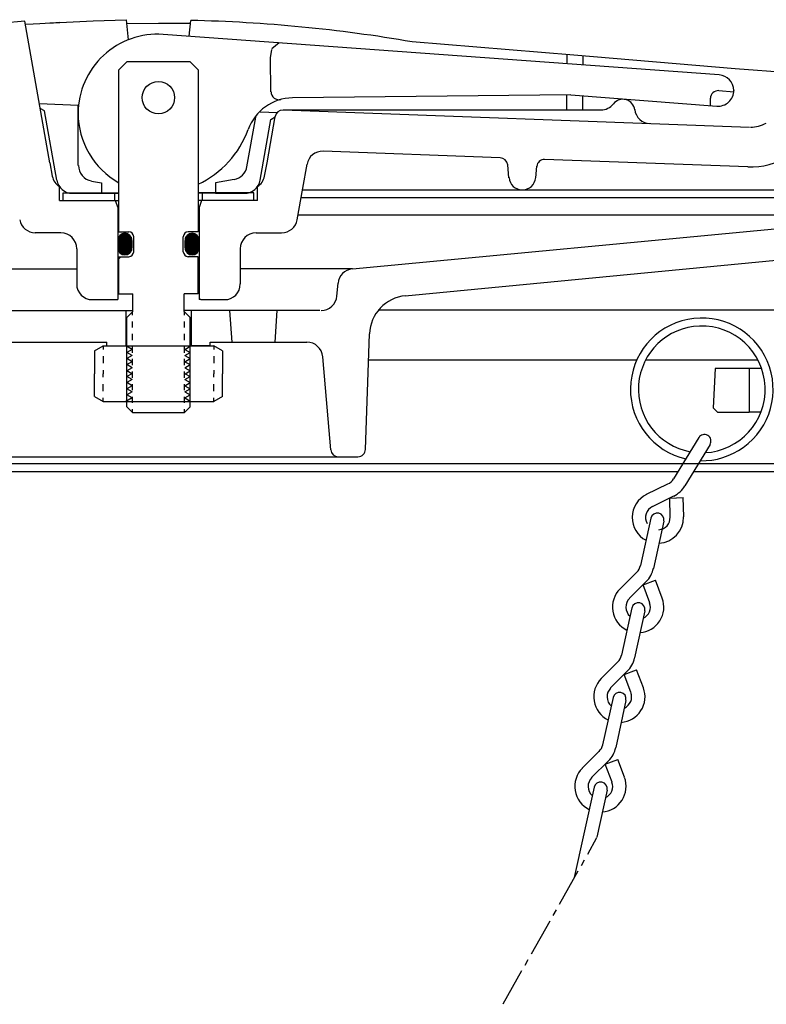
# Model space of a CAD drawing. Extents: x 2893 to 4079, y -406 to 622.
# Tile 47 of 53: x 3485.23 to 3491.12, y 496.62 to 504.39. Entities that reach past the tile are written whole.
import ezdxf

# ---------------------------------------------------------------- set-up
doc = ezdxf.new("R2010")
doc.units = 0
doc.header["$MEASUREMENT"] = 0
doc.layers.add('SPILL-BUCKET', color=1, linetype='CONTINUOUS')

msp = doc.modelspace()

# ---------------------------------------------------------------- linework, layer by layer
at = {"layer": 'SPILL-BUCKET', "linetype": 'Continuous'}
for p, q in [((3485.46448, 503.26026), (3485.26723, 504.37867)), ((3485.54337, 504.36588), (3485.80458, 504.37974)), ((3485.80458, 504.37974), (3486.0658, 504.38933)), ((3486.0658, 504.38933), (3486.08285, 504.23154)), ((3486.56263, 504.25819), (3486.57649, 504.384)), ((3485.33334, 504.35521), (3485.2715, 504.35201)), ((3485.38558, 504.35734), (3485.33334, 504.35521)), ((3485.42823, 504.35948), (3485.38558, 504.35734)), ((3485.46341, 504.36161), (3485.42823, 504.35948)), ((3485.4922, 504.36268), (3485.46341, 504.36161)), ((3485.51245, 504.36374), (3485.4922, 504.36268)), ((3485.52845, 504.36481), (3485.51245, 504.36374)), ((3485.53804, 504.36481), (3485.52845, 504.36481)), ((3485.54337, 504.36588), (3485.53804, 504.36481)), ((3486.32168, 504.36054), (3486.06899, 504.35734)), ((3486.57329, 504.35841), (3486.32168, 504.36054)), ((3490.74521, 503.95433), (3486.35686, 504.27312)), ((3487.20446, 504.0876), (3487.21513, 504.15371)), ((3487.2727, 504.20702), (3487.21619, 504.1601)), ((3489.59695, 504.10999), (3488.32288, 504.21448)), ((3487.20873, 503.82), (3487.20446, 504.0876)), ((3489.54364, 504.11426), (3489.54364, 504.04176)), ((3490.87102, 504.00231), (3489.59695, 504.10999)), ((3489.66838, 504.1036), (3489.66838, 504.03216)), ((3486.00822, 503.99272), (3486.07113, 504.05562)), ((3486.00822, 502.71651), (3486.00822, 503.99272)), ((3486.57116, 504.05562), (3486.07113, 504.05562)), ((3486.57116, 504.05562), (3486.63406, 503.99272)), ((3486.63406, 503.99272), (3486.63406, 502.71651)), ((3492.14509, 503.90103), (3490.87102, 504.00231)), ((3490.86036, 503.83279), (3490.86036, 503.83066)), ((3489.57563, 503.79547), (3487.37825, 503.77202)), ((3489.54364, 503.67606), (3489.54364, 503.79441)), ((3489.57563, 503.79547), (3490.72602, 503.70698)), ((3489.66838, 503.67606), (3489.66838, 503.78801)), ((3490.67485, 503.76882), (3490.67378, 503.71018)), ((3490.74201, 503.82959), (3490.86036, 503.82106)), ((3490.86142, 503.82106), (3490.86036, 503.82106)), ((3485.68837, 503.71338), (3485.38238, 503.72511)), ((3485.4229, 503.66967), (3485.38771, 503.68886)), ((3485.68837, 503.24), (3485.68837, 503.71338)), ((3489.81125, 503.67606), (3487.30468, 503.67606)), ((3490.98297, 503.53959), (3487.30575, 503.67606)), ((3485.51885, 503.12272), (3485.4229, 503.66967)), ((3487.01895, 503.22934), (3487.08825, 503.62062)), ((3487.12237, 503.12272), (3487.20766, 503.6025)), ((3487.25991, 503.65474), (3487.1245, 503.66007)), ((3487.17781, 503.26026), (3487.24178, 503.62489)), ((3487.20766, 503.6025), (3487.24285, 503.62275)), ((3489.01695, 503.2997), (3487.62134, 503.35195)), ((3485.46448, 503.26026), (3485.4826, 503.15471)), ((3487.15862, 503.15471), (3487.17781, 503.26026)), ((3487.46035, 503.06088), (3487.4934, 503.24853)), ((3489.08625, 503.14191), (3489.07666, 503.2432)), ((3489.29842, 503.14191), (3489.30588, 503.23254)), ((3490.97124, 503.22721), (3489.36772, 503.28691)), ((3485.54018, 502.96173), (3485.54018, 503.07274)), ((3485.79179, 503.11632), (3485.87175, 503.10246)), ((3485.87175, 503.10246), (3485.87175, 503.0193)), ((3486.91766, 503.12805), (3486.77053, 503.10246)), ((3486.77053, 503.10246), (3486.77053, 503.0193)), ((3487.10211, 502.96173), (3487.10211, 503.07261)), ((3487.41557, 502.81033), (3487.46035, 503.06088)), ((3485.57003, 503.02357), (3486.00822, 503.02357)), ((3485.57003, 503.0225), (3485.57109, 503.02357)), ((3485.57003, 502.96173), (3485.57003, 503.02357)), ((3485.64253, 503.0193), (3485.87175, 503.0193)), ((3485.87175, 503.0193), (3486.00822, 503.0193)), ((3485.9773, 502.96173), (3485.9773, 503.02357)), ((3487.07226, 503.02357), (3486.63406, 503.02357)), ((3486.77053, 503.0193), (3486.63406, 503.0193)), ((3486.66498, 503.02463), (3486.66498, 502.96173)), ((3486.77053, 503.0193), (3486.99976, 503.0193)), ((3487.07226, 502.96173), (3487.07226, 503.02357)), ((3491.40304, 502.98305), (3487.44648, 502.98305)), ((3489.17581, 503.04489), (3487.45715, 503.04489)), ((3491.40304, 503.04489), (3489.17581, 503.04489)), ((3485.54018, 502.96173), (3486.00822, 502.96173)), ((3485.54018, 502.96173), (3486.00822, 502.96173)), ((3485.9805, 502.96173), (3486.00076, 502.90736)), ((3486.00076, 502.90736), (3486.00076, 502.18023)), ((3487.07226, 502.96173), (3486.63406, 502.96173)), ((3487.10211, 502.96173), (3486.63406, 502.96173)), ((3486.66072, 502.96173), (3486.64153, 502.90736)), ((3486.64153, 502.90736), (3486.64153, 502.18023)), ((3491.59388, 502.84765), (3487.42196, 502.84765)), ((3487.85056, 502.42331), (3491.32414, 502.75383)), ((3485.55084, 502.70692), (3485.34933, 502.70692)), ((3486.00822, 502.71651), (3486.08819, 502.71651)), ((3486.12657, 502.55872), (3486.12657, 502.67706)), ((3486.51572, 502.55872), (3486.51572, 502.67706)), ((3486.63406, 502.71651), (3486.5541, 502.71651)), ((3487.09145, 502.70692), (3487.29296, 502.70692)), ((3485.67558, 502.58217), (3485.67558, 502.30497)), ((3486.00822, 502.51927), (3486.08819, 502.51927)), ((3486.02528, 502.51927), (3486.00822, 502.50221)), ((3486.00822, 502.22607), (3486.00822, 502.51927)), ((3486.63406, 502.51927), (3486.5541, 502.51927)), ((3486.63406, 502.22607), (3486.63406, 502.51927)), ((3486.96671, 502.58217), (3486.96671, 502.30497)), ((3488.2685, 502.21115), (3491.25058, 502.49581)), ((3484.79172, 502.42331), (3485.67558, 502.42331)), ((3487.85056, 502.42331), (3486.96671, 502.42331)), ((3487.72902, 502.20902), (3487.73755, 502.30923)), ((3486.00822, 502.22607), (3486.11804, 502.22607)), ((3486.11804, 502.0864), (3486.11804, 502.22607)), ((3486.52425, 502.0864), (3486.52425, 502.22607)), ((3486.63406, 502.22607), (3486.52425, 502.22607)), ((3485.80032, 502.18023), (3486.00076, 502.18023)), ((3486.65432, 502.18023), (3486.64153, 502.18023)), ((3486.65432, 502.18023), (3486.84197, 502.18023)), ((3485.03801, 502.09493), (3486.11804, 502.09493)), ((3486.06366, 502.09493), (3486.06366, 501.8156)), ((3486.11804, 502.0864), (3486.07113, 502.03949)), ((3486.11484, 502.05868), (3486.11484, 502.08321)), ((3487.59362, 502.09493), (3486.52425, 502.09493)), ((3486.52425, 502.0864), (3486.57116, 502.03949)), ((3486.52745, 502.05868), (3486.52745, 502.08321)), ((3486.57862, 502.09493), (3486.57862, 501.8156)), ((3486.90167, 501.84438), (3486.88355, 502.09493)), ((3487.24071, 501.84438), (3487.25777, 502.09493)), ((3491.60988, 502.09707), (3488.05527, 502.09707)), ((3486.07113, 501.33582), (3486.07113, 502.03949)), ((3486.11484, 501.95953), (3486.11484, 502.00857)), ((3486.52745, 501.95953), (3486.52745, 502.00857)), ((3486.57116, 501.33582), (3486.57116, 502.03949)), ((3486.11484, 501.86038), (3486.11484, 501.91049)), ((3486.52745, 501.86038), (3486.52745, 501.91049)), ((3487.95398, 500.99785), (3487.98597, 501.91155)), ((3485.14996, 501.84438), (3485.9144, 501.84438)), ((3485.81525, 501.77615), (3485.88348, 501.8156)), ((3485.88348, 501.8156), (3486.75881, 501.8156)), ((3485.88348, 501.8156), (3485.88348, 501.78788)), ((3485.9144, 501.8156), (3485.9144, 501.84438)), ((3485.9144, 501.8156), (3486.06366, 501.8156)), ((3486.11484, 501.76122), (3486.11484, 501.81133)), ((3486.52745, 501.76122), (3486.52745, 501.81133)), ((3486.72789, 501.8156), (3486.57862, 501.8156)), ((3486.72789, 501.8156), (3486.72789, 501.84438)), ((3486.72789, 501.84438), (3487.49233, 501.84438)), ((3486.82704, 501.77615), (3486.75881, 501.8156)), ((3486.75881, 501.8156), (3486.75881, 501.78788)), ((3485.81525, 501.77615), (3485.81525, 501.59597)), ((3485.88348, 501.7335), (3485.88348, 501.67806)), ((3486.75881, 501.7335), (3486.75881, 501.67806)), ((3486.82704, 501.77615), (3486.82704, 501.59597)), ((3486.11484, 501.66314), (3486.11484, 501.71218)), ((3486.52745, 501.66314), (3486.52745, 501.71218)), ((3487.68104, 500.99465), (3487.61707, 501.7303)), ((3487.9785, 501.70472), (3490.09485, 501.70472)), ((3490.16415, 501.70472), (3491.05014, 501.70472)), ((3485.81525, 501.41685), (3485.81525, 501.59597)), ((3485.88348, 501.62369), (3485.88348, 501.59597)), ((3485.88348, 501.56931), (3485.88348, 501.59597)), ((3486.11484, 501.56398), (3486.11484, 501.61303)), ((3486.52745, 501.56398), (3486.52745, 501.61303)), ((3486.75881, 501.62369), (3486.75881, 501.59597)), ((3486.75881, 501.56931), (3486.75881, 501.59597)), ((3486.82704, 501.41685), (3486.82704, 501.59597)), ((3490.71216, 501.63648), (3490.69617, 501.32729)), ((3490.98084, 501.63648), (3490.71216, 501.63648)), ((3490.98084, 501.63648), (3490.98084, 501.29318)), ((3491.07999, 501.63648), (3490.98084, 501.63648)), ((3485.88348, 501.4595), (3485.88348, 501.51387)), ((3486.11484, 501.46483), (3486.11484, 501.51387)), ((3486.52745, 501.46483), (3486.52745, 501.51387)), ((3486.75881, 501.4595), (3486.75881, 501.51387)), ((3485.81525, 501.41685), (3485.88348, 501.3774)), ((3485.88348, 501.3774), (3485.88348, 501.40512)), ((3485.88348, 501.3774), (3486.75881, 501.3774)), ((3486.11484, 501.36567), (3486.11484, 501.41472)), ((3486.52745, 501.36567), (3486.52745, 501.41472)), ((3486.82704, 501.41685), (3486.75881, 501.3774)), ((3486.75881, 501.3774), (3486.75881, 501.40512)), ((3486.11804, 501.28784), (3486.07113, 501.33582)), ((3486.11484, 501.29104), (3486.11484, 501.31663)), ((3486.52425, 501.28784), (3486.11804, 501.28784)), ((3486.57116, 501.33582), (3486.52425, 501.28784)), ((3486.52745, 501.29104), (3486.52745, 501.31663)), ((3490.69617, 501.32729), (3490.73135, 501.29318)), ((3490.73135, 501.29318), (3490.98084, 501.29318)), ((3491.07466, 501.29318), (3490.98084, 501.29318)), ((3490.58315, 501.09167), (3490.38485, 500.76542)), ((3490.67271, 501.03729), (3490.47441, 500.71105)), ((3486.32061, 500.8859), (3480.87888, 500.8859)), ((3491.68877, 500.8859), (3480.95458, 500.8859)), ((3484.74801, 500.93921), (3487.89428, 500.93921)), ((3491.7634, 500.8859), (3486.32061, 500.8859)), ((3490.41896, 500.82299), (3480.72855, 500.82299)), ((3491.91373, 500.82299), (3490.54264, 500.82299)), ((3490.17268, 500.64494), (3490.34007, 500.72597)), ((3490.21852, 500.54899), (3490.38698, 500.63108)), ((3490.35499, 500.61509), (3490.46055, 500.61829)), ((3490.35926, 500.46369), (3490.35499, 500.61509)), ((3490.46481, 500.46689), (3490.46055, 500.61829)), ((3490.20466, 500.45517), (3490.12364, 500.08307)), ((3490.30808, 500.43278), (3490.22705, 500.05962)), ((3489.96264, 499.89863), (3490.09485, 500.03083)), ((3490.03728, 499.82399), (3490.16948, 499.95513)), ((3490.14496, 499.93061), (3490.24305, 499.96793)), ((3490.29636, 499.82613), (3490.24305, 499.96793)), ((3490.1972, 499.78881), (3490.14496, 499.93061)), ((3490.05647, 499.7483), (3489.97437, 499.37514)), ((3490.15882, 499.72591), (3490.07779, 499.35275)), ((3489.81338, 499.19176), (3489.94559, 499.3229)), ((3489.88801, 499.11606), (3490.02022, 499.24826)), ((3489.9957, 499.22374), (3490.09378, 499.25999)), ((3490.14709, 499.11819), (3490.09378, 499.25999)), ((3490.04794, 499.08194), (3489.9957, 499.22374)), ((3489.9072, 499.04036), (3489.82511, 498.66827)), ((3490.00956, 499.01797), (3489.92853, 498.64588)), ((3489.66412, 498.48382), (3489.79632, 498.61602)), ((3489.84643, 498.51581), (3489.94559, 498.55312)), ((3489.99783, 498.41132), (3489.94559, 498.55312)), ((3489.73875, 498.40919), (3489.87095, 498.54033)), ((3489.89974, 498.374), (3489.84643, 498.51581)), ((3489.75794, 498.33349), (3489.60121, 497.62022)), ((3489.86136, 498.3111), (3489.77926, 497.93794)), ((3489.7782, 497.93368), (3489.70463, 497.80147)), ((3489.68011, 497.75776), (3489.65559, 497.71404)), ((3489.63, 497.67033), (3489.48287, 497.40805)), ((3489.45835, 497.36434), (3489.43276, 497.32063)), ((3489.40824, 497.27692), (3489.2611, 497.01464)), ((3489.23552, 496.97092), (3489.211, 496.92721)), ((3489.18647, 496.8835), (3489.03828, 496.62016))]:
    msp.add_line(p, q, dxfattribs=at)
at = {"layer": 'SPILL-BUCKET', "color": 7, "linetype": 'Continuous'}
for p, q in [((3486.05194, 502.70372), (3486.00076, 502.65147)), ((3486.05407, 502.70372), (3486.00076, 502.65041)), ((3486.05513, 502.70372), (3486.00076, 502.64934)), ((3486.0562, 502.70372), (3486.00076, 502.64721)), ((3486.05833, 502.70372), (3486.00076, 502.64614)), ((3486.0594, 502.70372), (3486.00076, 502.64508)), ((3486.06047, 502.70372), (3486.00076, 502.64295)), ((3486.0626, 502.70265), (3486.00076, 502.64188)), ((3486.06366, 502.70265), (3486.00076, 502.64081)), ((3486.06473, 502.70265), (3486.00076, 502.63868)), ((3486.0658, 502.70265), (3486.00076, 502.63761)), ((3486.06686, 502.70265), (3486.00076, 502.63655)), ((3486.05087, 502.70265), (3486.00076, 502.65361)), ((3486.06793, 502.70158), (3486.00076, 502.63442)), ((3486.06899, 502.70158), (3486.00076, 502.63335)), ((3486.07006, 502.70158), (3486.00076, 502.63228)), ((3486.07113, 502.70158), (3486.00076, 502.63015)), ((3486.07219, 502.70052), (3486.00076, 502.62909)), ((3486.07326, 502.70052), (3486.00076, 502.62802)), ((3486.07433, 502.70052), (3486.00076, 502.62589)), ((3486.07539, 502.69945), (3486.00076, 502.62482)), ((3486.07646, 502.69945), (3486.00076, 502.62375)), ((3486.07752, 502.69945), (3486.00076, 502.62162)), ((3486.07859, 502.69839), (3486.00076, 502.62056)), ((3486.07966, 502.69839), (3486.00076, 502.61949)), ((3486.08072, 502.69732), (3486.00076, 502.61736)), ((3486.08179, 502.69732), (3486.00076, 502.61629)), ((3486.08285, 502.69625), (3486.00076, 502.61522)), ((3486.08392, 502.69625), (3486.00076, 502.61309)), ((3486.08499, 502.69625), (3486.00076, 502.61203)), ((3486.08499, 502.69519), (3486.00076, 502.61096)), ((3486.08605, 502.69519), (3486.00076, 502.60883)), ((3486.08712, 502.69412), (3486.00076, 502.60776)), ((3486.08819, 502.69305), (3486.00076, 502.6067)), ((3486.08925, 502.69305), (3486.00076, 502.60456)), ((3486.08925, 502.69199), (3486.00076, 502.6035)), ((3486.09032, 502.69199), (3486.00076, 502.60243)), ((3486.09138, 502.69092), (3486.00076, 502.6003)), ((3486.09245, 502.69092), (3486.00076, 502.59923)), ((3486.09245, 502.68986), (3486.00076, 502.59817)), ((3486.09352, 502.68879), (3486.00076, 502.59603)), ((3486.09458, 502.68879), (3486.00076, 502.59497)), ((3486.09458, 502.68772), (3486.00076, 502.5939)), ((3486.09565, 502.68666), (3486.00076, 502.59177)), ((3486.09671, 502.68666), (3486.00076, 502.5907)), ((3486.09671, 502.68559), (3486.00076, 502.58964)), ((3486.09778, 502.68453), (3486.00076, 502.58857)), ((3486.09885, 502.68453), (3486.00076, 502.58644)), ((3486.09885, 502.68346), (3486.00076, 502.58537)), ((3486.09991, 502.68239), (3486.00076, 502.58431)), ((3486.09991, 502.68133), (3486.00076, 502.58217)), ((3486.04554, 502.70265), (3486.00183, 502.65787)), ((3486.04767, 502.70265), (3486.00183, 502.65681)), ((3486.04874, 502.70265), (3486.00183, 502.65467)), ((3486.04447, 502.70158), (3486.00183, 502.66)), ((3486.10098, 502.68133), (3486.00183, 502.58111)), ((3486.10098, 502.68026), (3486.00183, 502.58004)), ((3486.10205, 502.67919), (3486.00183, 502.57898)), ((3486.10311, 502.67813), (3486.00183, 502.57791)), ((3486.10311, 502.67813), (3486.00183, 502.57684)), ((3486.04234, 502.70158), (3486.00289, 502.66214)), ((3486.04021, 502.70052), (3486.00289, 502.66427)), ((3486.10418, 502.67706), (3486.00289, 502.57578)), ((3486.10418, 502.676), (3486.00289, 502.57471)), ((3486.10524, 502.67493), (3486.00289, 502.57364)), ((3486.10524, 502.67386), (3486.00289, 502.57258)), ((3486.03808, 502.70052), (3486.00396, 502.6664)), ((3486.10631, 502.6728), (3486.00396, 502.57151)), ((3486.10631, 502.67173), (3486.00396, 502.57044)), ((3486.10631, 502.67173), (3486.00396, 502.56938)), ((3486.03594, 502.69945), (3486.00502, 502.66853)), ((3486.10738, 502.67067), (3486.00502, 502.56831)), ((3486.10738, 502.6696), (3486.00502, 502.56725)), ((3486.03381, 502.69839), (3486.00609, 502.67067)), ((3486.10844, 502.66853), (3486.00609, 502.56618)), ((3486.10844, 502.66747), (3486.00609, 502.56512)), ((3486.10844, 502.6664), (3486.00609, 502.56405)), ((3486.03061, 502.69732), (3486.00716, 502.67386)), ((3486.02741, 502.69519), (3486.00929, 502.67706)), ((3486.02315, 502.69199), (3486.01249, 502.68133)), ((3486.58182, 502.70372), (3486.53065, 502.65147)), ((3486.58289, 502.70372), (3486.53065, 502.65041)), ((3486.58502, 502.70372), (3486.53065, 502.64934)), ((3486.58609, 502.70372), (3486.53065, 502.64721)), ((3486.58715, 502.70372), (3486.53065, 502.64614)), ((3486.58929, 502.70372), (3486.53065, 502.64508)), ((3486.59035, 502.70372), (3486.53065, 502.64295)), ((3486.57649, 502.70265), (3486.53065, 502.65681)), ((3486.57862, 502.70265), (3486.53065, 502.65467)), ((3486.57969, 502.70265), (3486.53065, 502.65361)), ((3486.59142, 502.70265), (3486.53065, 502.64188)), ((3486.59248, 502.70265), (3486.53065, 502.64081)), ((3486.59355, 502.70265), (3486.53065, 502.63868)), ((3486.59568, 502.70265), (3486.53065, 502.63761)), ((3486.59675, 502.70265), (3486.53065, 502.63655)), ((3486.59781, 502.70158), (3486.53065, 502.63442)), ((3486.59888, 502.70158), (3486.53065, 502.63335)), ((3486.59995, 502.70158), (3486.53065, 502.63228)), ((3486.60101, 502.70158), (3486.53065, 502.63015)), ((3486.60208, 502.70052), (3486.53065, 502.62909)), ((3486.60315, 502.70052), (3486.53065, 502.62802)), ((3486.60421, 502.70052), (3486.53065, 502.62589)), ((3486.60528, 502.69945), (3486.53065, 502.62482)), ((3486.60634, 502.69945), (3486.53065, 502.62375)), ((3486.60741, 502.69945), (3486.53065, 502.62162)), ((3486.60848, 502.69839), (3486.53065, 502.62056)), ((3486.60954, 502.69839), (3486.53065, 502.61949)), ((3486.61061, 502.69732), (3486.53065, 502.61736)), ((3486.61167, 502.69732), (3486.53065, 502.61629)), ((3486.61167, 502.69625), (3486.53065, 502.61522)), ((3486.61274, 502.69625), (3486.53065, 502.61309)), ((3486.61381, 502.69625), (3486.53065, 502.61203)), ((3486.61487, 502.69519), (3486.53065, 502.61096)), ((3486.61594, 502.69519), (3486.53065, 502.60883)), ((3486.61701, 502.69412), (3486.53065, 502.60776)), ((3486.61701, 502.69305), (3486.53065, 502.6067)), ((3486.61807, 502.69305), (3486.53065, 502.60456)), ((3486.61914, 502.69199), (3486.53065, 502.6035)), ((3486.6202, 502.69199), (3486.53065, 502.60243)), ((3486.6202, 502.69092), (3486.53065, 502.6003)), ((3486.62127, 502.69092), (3486.53065, 502.59923)), ((3486.62234, 502.68986), (3486.53065, 502.59817)), ((3486.6234, 502.68879), (3486.53065, 502.59603)), ((3486.6234, 502.68879), (3486.53065, 502.59497)), ((3486.62447, 502.68772), (3486.53065, 502.5939)), ((3486.62553, 502.68666), (3486.53065, 502.59177)), ((3486.62553, 502.68666), (3486.53065, 502.5907)), ((3486.6266, 502.68559), (3486.53065, 502.58964)), ((3486.6266, 502.68453), (3486.53065, 502.58857)), ((3486.62767, 502.68453), (3486.53065, 502.58644)), ((3486.62873, 502.68346), (3486.53065, 502.58537)), ((3486.62873, 502.68239), (3486.53065, 502.58431)), ((3486.6298, 502.68133), (3486.53065, 502.58217)), ((3486.6298, 502.68133), (3486.53065, 502.58111)), ((3486.63087, 502.68026), (3486.53065, 502.58004)), ((3486.63193, 502.67919), (3486.53065, 502.57898)), ((3486.57543, 502.70265), (3486.53171, 502.65787)), ((3486.57116, 502.70158), (3486.53171, 502.66214)), ((3486.57329, 502.70158), (3486.53171, 502.66)), ((3486.63193, 502.67813), (3486.53171, 502.57791)), ((3486.633, 502.67813), (3486.53171, 502.57684)), ((3486.633, 502.67706), (3486.53171, 502.57578)), ((3486.63406, 502.676), (3486.53171, 502.57471)), ((3486.56903, 502.70052), (3486.53278, 502.66427)), ((3486.63406, 502.67493), (3486.53278, 502.57364)), ((3486.63513, 502.67386), (3486.53278, 502.57258)), ((3486.63513, 502.6728), (3486.53278, 502.57151)), ((3486.56796, 502.70052), (3486.53384, 502.6664)), ((3486.56476, 502.69945), (3486.53384, 502.66853)), ((3486.6362, 502.67173), (3486.53384, 502.57044)), ((3486.6362, 502.67173), (3486.53384, 502.56938)), ((3486.6362, 502.67067), (3486.53384, 502.56831)), ((3486.56263, 502.69839), (3486.53491, 502.67067)), ((3486.63726, 502.6696), (3486.53491, 502.56725)), ((3486.63726, 502.66853), (3486.53491, 502.56618)), ((3486.63833, 502.66747), (3486.53598, 502.56512)), ((3486.63833, 502.6664), (3486.53598, 502.56405)), ((3486.55943, 502.69732), (3486.53704, 502.67386)), ((3486.55623, 502.69519), (3486.53811, 502.67706)), ((3486.55197, 502.69199), (3486.54131, 502.68133)), ((3486.00076, 502.64828), (3486.00076, 502.58857)), ((3486.10951, 502.66533), (3486.00716, 502.56298)), ((3486.10951, 502.66427), (3486.00716, 502.56192)), ((3486.10951, 502.6632), (3486.00822, 502.56085)), ((3486.11058, 502.66214), (3486.00822, 502.56085)), ((3486.11058, 502.66107), (3486.00929, 502.55978)), ((3486.11058, 502.66), (3486.00929, 502.55872)), ((3486.11058, 502.65894), (3486.01035, 502.55765)), ((3486.11058, 502.65681), (3486.01035, 502.55658)), ((3486.11164, 502.65574), (3486.01142, 502.55658)), ((3486.11164, 502.65467), (3486.01249, 502.55552)), ((3486.11164, 502.65361), (3486.01249, 502.55445)), ((3486.11164, 502.65254), (3486.01355, 502.55339)), ((3486.11164, 502.65041), (3486.01355, 502.55339)), ((3486.11164, 502.64934), (3486.01462, 502.55232)), ((3486.11164, 502.64828), (3486.01569, 502.55125)), ((3486.11164, 502.64721), (3486.01569, 502.55125)), ((3486.11164, 502.64508), (3486.01675, 502.55019)), ((3486.11164, 502.64401), (3486.01782, 502.54912)), ((3486.11164, 502.64295), (3486.01782, 502.54912)), ((3486.11164, 502.64081), (3486.01888, 502.54806)), ((3486.11164, 502.63975), (3486.01995, 502.54699)), ((3486.11164, 502.63868), (3486.01995, 502.54699)), ((3486.11164, 502.63655), (3486.02102, 502.54592)), ((3486.11164, 502.63548), (3486.02208, 502.54486)), ((3486.11164, 502.63442), (3486.02208, 502.54486)), ((3486.11164, 502.63228), (3486.02315, 502.54379)), ((3486.11164, 502.63122), (3486.02422, 502.54379)), ((3486.11164, 502.63015), (3486.02528, 502.54272)), ((3486.11164, 502.62802), (3486.02635, 502.54272)), ((3486.11164, 502.62695), (3486.02635, 502.54166)), ((3486.11164, 502.62589), (3486.02741, 502.54166)), ((3486.11164, 502.62375), (3486.02848, 502.54059)), ((3486.11164, 502.62269), (3486.02955, 502.54059)), ((3486.11164, 502.62162), (3486.03061, 502.53953)), ((3486.11164, 502.61949), (3486.03168, 502.53953)), ((3486.11164, 502.61842), (3486.03274, 502.53846)), ((3486.11164, 502.61736), (3486.03274, 502.53846)), ((3486.11164, 502.61522), (3486.03381, 502.53739)), ((3486.11164, 502.61416), (3486.03488, 502.53739)), ((3486.11164, 502.61309), (3486.03594, 502.53739)), ((3486.11164, 502.61096), (3486.03701, 502.53633)), ((3486.11164, 502.60989), (3486.03808, 502.53633)), ((3486.11164, 502.60883), (3486.03914, 502.53633)), ((3486.11164, 502.6067), (3486.04021, 502.53526)), ((3486.11164, 502.60563), (3486.04127, 502.53526)), ((3486.11164, 502.60456), (3486.04234, 502.53526)), ((3486.11164, 502.60243), (3486.04341, 502.5342)), ((3486.11164, 502.60136), (3486.04447, 502.5342)), ((3486.11164, 502.6003), (3486.04554, 502.5342)), ((3486.11164, 502.59817), (3486.04767, 502.5342)), ((3486.11164, 502.5971), (3486.04874, 502.5342)), ((3486.11164, 502.59603), (3486.0498, 502.53313)), ((3486.11164, 502.5939), (3486.05087, 502.53313)), ((3486.11164, 502.59284), (3486.05194, 502.53313)), ((3486.11164, 502.59177), (3486.05407, 502.53313)), ((3486.11164, 502.58964), (3486.05513, 502.53313)), ((3486.11164, 502.58857), (3486.0562, 502.53313)), ((3486.11164, 502.64828), (3486.11164, 502.58857)), ((3486.53065, 502.58857), (3486.53065, 502.64828)), ((3486.63833, 502.66533), (3486.53598, 502.56298)), ((3486.63939, 502.66427), (3486.53704, 502.56192)), ((3486.63939, 502.6632), (3486.53704, 502.56085)), ((3486.63939, 502.66214), (3486.53811, 502.56085)), ((3486.63939, 502.66107), (3486.53811, 502.55978)), ((3486.64046, 502.66), (3486.53917, 502.55872)), ((3486.64046, 502.65894), (3486.53917, 502.55765)), ((3486.64046, 502.65681), (3486.54024, 502.55658)), ((3486.64046, 502.65574), (3486.54131, 502.55658)), ((3486.64046, 502.65467), (3486.54131, 502.55552)), ((3486.64153, 502.65361), (3486.54237, 502.55445)), ((3486.64153, 502.65254), (3486.54237, 502.55339)), ((3486.64153, 502.65041), (3486.54344, 502.55339)), ((3486.64153, 502.64934), (3486.54344, 502.55232)), ((3486.64153, 502.64828), (3486.54451, 502.55125)), ((3486.64153, 502.64721), (3486.54557, 502.55125)), ((3486.64153, 502.64508), (3486.54557, 502.55019)), ((3486.64153, 502.64401), (3486.54664, 502.54912)), ((3486.64153, 502.64295), (3486.5477, 502.54912)), ((3486.64153, 502.64081), (3486.5477, 502.54806)), ((3486.64153, 502.63975), (3486.54877, 502.54699)), ((3486.64153, 502.63868), (3486.54984, 502.54699)), ((3486.64153, 502.63655), (3486.5509, 502.54592)), ((3486.64153, 502.63548), (3486.5509, 502.54486)), ((3486.64153, 502.63442), (3486.55197, 502.54486)), ((3486.64153, 502.63228), (3486.55304, 502.54379)), ((3486.64153, 502.63122), (3486.5541, 502.54379)), ((3486.64153, 502.63015), (3486.5541, 502.54272)), ((3486.64153, 502.62802), (3486.55517, 502.54272)), ((3486.64153, 502.62695), (3486.55623, 502.54166)), ((3486.64153, 502.62589), (3486.5573, 502.54166)), ((3486.64153, 502.62375), (3486.55837, 502.54059)), ((3486.64153, 502.62269), (3486.55837, 502.54059)), ((3486.64153, 502.62162), (3486.55943, 502.53953)), ((3486.64153, 502.61949), (3486.5605, 502.53953)), ((3486.64153, 502.61842), (3486.56156, 502.53846)), ((3486.64153, 502.61736), (3486.56263, 502.53846)), ((3486.64153, 502.61522), (3486.5637, 502.53739)), ((3486.64153, 502.61416), (3486.56476, 502.53739)), ((3486.64153, 502.61309), (3486.56583, 502.53739)), ((3486.64153, 502.61096), (3486.5669, 502.53633)), ((3486.64153, 502.60989), (3486.56796, 502.53633)), ((3486.64153, 502.60883), (3486.56903, 502.53633)), ((3486.64153, 502.6067), (3486.57009, 502.53526)), ((3486.64153, 502.60563), (3486.57116, 502.53526)), ((3486.64153, 502.60456), (3486.57223, 502.53526)), ((3486.64153, 502.60243), (3486.57329, 502.5342)), ((3486.64153, 502.60136), (3486.57436, 502.5342)), ((3486.64153, 502.6003), (3486.57543, 502.5342)), ((3486.64153, 502.59817), (3486.57649, 502.5342)), ((3486.64153, 502.5971), (3486.57756, 502.5342)), ((3486.64153, 502.59603), (3486.57969, 502.53313)), ((3486.64153, 502.5939), (3486.58076, 502.53313)), ((3486.64153, 502.59284), (3486.58182, 502.53313)), ((3486.64153, 502.59177), (3486.58289, 502.53313)), ((3486.64153, 502.58964), (3486.58395, 502.53313)), ((3486.64153, 502.58857), (3486.58609, 502.53313)), ((3486.64153, 502.64828), (3486.64153, 502.58857)), ((3486.11164, 502.5875), (3486.05833, 502.53313)), ((3486.11164, 502.58537), (3486.0594, 502.53313)), ((3486.11164, 502.58431), (3486.06047, 502.53313)), ((3486.11164, 502.58324), (3486.0626, 502.53313)), ((3486.11164, 502.58111), (3486.06366, 502.5342)), ((3486.11164, 502.57898), (3486.0658, 502.5342)), ((3486.11058, 502.57791), (3486.06793, 502.5342)), ((3486.11058, 502.57578), (3486.06899, 502.53526)), ((3486.10951, 502.57364), (3486.07113, 502.53526)), ((3486.10951, 502.57151), (3486.07326, 502.53633)), ((3486.10844, 502.56938), (3486.07539, 502.53633)), ((3486.10738, 502.56725), (3486.07752, 502.53739)), ((3486.10631, 502.56512), (3486.07966, 502.53846)), ((3486.10524, 502.56192), (3486.08285, 502.54059)), ((3486.10311, 502.55872), (3486.08712, 502.54166)), ((3486.09885, 502.55339), (3486.09245, 502.54592)), ((3486.5541, 502.58004), (3486.63406, 502.58431)), ((3486.64153, 502.5875), (3486.58715, 502.53313)), ((3486.64153, 502.58537), (3486.58822, 502.53313)), ((3486.64153, 502.58431), (3486.59035, 502.53313)), ((3486.64153, 502.58324), (3486.59142, 502.53313)), ((3486.64046, 502.58111), (3486.59355, 502.5342)), ((3486.64046, 502.57898), (3486.59462, 502.5342)), ((3486.64046, 502.57791), (3486.59675, 502.5342)), ((3486.63939, 502.57578), (3486.59888, 502.53526)), ((3486.63939, 502.57364), (3486.60101, 502.53526)), ((3486.63833, 502.57151), (3486.60208, 502.53633)), ((3486.63833, 502.56938), (3486.60421, 502.53633)), ((3486.63726, 502.56725), (3486.60741, 502.53739)), ((3486.6362, 502.56512), (3486.60954, 502.53846)), ((3486.63406, 502.56192), (3486.61274, 502.54059)), ((3486.63193, 502.55872), (3486.61594, 502.54166)), ((3486.62873, 502.55339), (3486.62127, 502.54592)), ((3486.11271, 501.78788), (3486.06473, 501.8156)), ((3486.52958, 501.78788), (3486.57756, 501.8156)), ((3486.11271, 501.78788), (3486.07113, 501.76335)), ((3486.11271, 501.7399), (3486.07113, 501.76335)), ((3486.11271, 501.7399), (3486.07113, 501.71538)), ((3486.52958, 501.78788), (3486.57116, 501.76335)), ((3486.52958, 501.7399), (3486.57116, 501.76335)), ((3486.52958, 501.7399), (3486.57116, 501.71538)), ((3486.11271, 501.69086), (3486.07113, 501.71538)), ((3486.11271, 501.69086), (3486.07113, 501.6674)), ((3486.11271, 501.64288), (3486.07113, 501.6674)), ((3486.52958, 501.69086), (3486.57116, 501.71538)), ((3486.52958, 501.69086), (3486.57116, 501.6674)), ((3486.52958, 501.64288), (3486.57116, 501.6674)), ((3486.11271, 501.64288), (3486.07113, 501.61942)), ((3486.11058, 501.59597), (3486.07113, 501.61942)), ((3486.11058, 501.59597), (3486.07113, 501.57358)), ((3486.52958, 501.64288), (3486.57116, 501.61942)), ((3486.53171, 501.59597), (3486.57116, 501.61942)), ((3486.53171, 501.59597), (3486.57116, 501.57358)), ((3486.11271, 501.54906), (3486.07113, 501.57358)), ((3486.11271, 501.54906), (3486.07113, 501.5256)), ((3486.11271, 501.50108), (3486.07113, 501.5256)), ((3486.11271, 501.50108), (3486.07113, 501.47656)), ((3486.52958, 501.54906), (3486.57116, 501.57358)), ((3486.52958, 501.54906), (3486.57116, 501.5256)), ((3486.52958, 501.50108), (3486.57116, 501.5256)), ((3486.52958, 501.50108), (3486.57116, 501.47656)), ((3486.11271, 501.4531), (3486.07113, 501.47656)), ((3486.11271, 501.4531), (3486.07113, 501.42858)), ((3486.11271, 501.40512), (3486.07113, 501.42858)), ((3486.52958, 501.4531), (3486.57116, 501.47656)), ((3486.52958, 501.4531), (3486.57116, 501.42858)), ((3486.52958, 501.40512), (3486.57116, 501.42858)), ((3486.11271, 501.40512), (3486.06473, 501.3774)), ((3486.52958, 501.40512), (3486.57756, 501.3774))]:
    msp.add_line(p, q, dxfattribs=at)
at = {"layer": 'SPILL-BUCKET', "linetype": 'Continuous'}
msp.add_circle((3486.32061, 503.77415), 0.12794, dxfattribs=at)
msp.add_circle((3486.32061, 503.77415), 0.12794, dxfattribs=at)
for centre, radius, start, end in [((3486.32061, 492.66573), 11.75985, 95.138936, 99.797941), ((3486.32061, 492.62629), 11.75985, 80.202059, 88.758362), ((3486.31208, 503.64941), 0.62478, 85.893503, 179.804452), ((3490.73562, 503.82959), 0.12474, 0.97932, 86.088428), ((3490.73562, 503.83172), 0.12474, 265.563526, 0), ((3487.38251, 503.39673), 0.37529, 90.489696, 160.532806), ((3487.27163, 503.82), 0.06184, 180, 284.036243), ((3489.98503, 503.66753), 0.09382, 6.556946, 142.471559), ((3490.73775, 503.76775), 0.06184, 86.054814, 179.01224), ((3487.30362, 503.61422), 0.06184, 90, 170.049373), ((3489.81125, 503.80187), 0.12474, 270, 322.341226), ((3490.20253, 503.69419), 0.12474, 186.394398, 268.041933), ((3486.31208, 503.64941), 0.62478, 179.804452, 240.983416), ((3486.32061, 503.77415), 0.75058, 294.632826, 340.483155), ((3490.9915, 503.79014), 0.24948, 270, 299.957199), ((3487.61601, 503.22721), 0.12474, 88.041933, 170.134193), ((3489.01482, 503.23787), 0.06184, 4.92711, 88.025066), ((3490.9915, 503.79014), 0.56294, 267.935202, 302.604593), ((3485.81418, 503.24), 0.12474, 180, 260.134193), ((3486.89634, 503.25173), 0.12474, 279.865807, 350.134193), ((3489.36559, 503.22721), 0.05971, 87.954592, 175.914383), ((3485.60095, 503.17496), 0.11941, 189.799849, 239.300277), ((3487.04028, 503.17496), 0.11941, 300.699723, 350.200151), ((3489.1918, 503.15151), 0.10555, 184.619923, 355.380077), ((3485.64253, 503.14404), 0.12474, 189.865807, 270), ((3486.99976, 503.14404), 0.12474, 270, 350.134193), ((3485.34933, 502.83272), 0.12474, 189.865807, 270), ((3487.29296, 502.83272), 0.12474, 270, 350.134193), ((3485.55084, 502.58217), 0.12474, 0, 90), ((3486.08605, 502.67706), 0.03945, 0, 88.451842), ((3486.55623, 502.67706), 0.03945, 91.548158, 180), ((3487.09145, 502.58217), 0.12474, 90, 180), ((3486.08605, 502.55872), 0.03945, 271.548158, 0), ((3486.55623, 502.55872), 0.03945, 180, 268.451842), ((3487.86229, 502.29857), 0.12474, 95.417022, 175.07289), ((3485.80032, 502.30497), 0.12474, 180, 270), ((3486.84197, 502.30497), 0.12474, 270, 0), ((3487.60428, 502.21968), 0.12474, 270, 355.07289), ((3488.29835, 501.89983), 0.31239, 95.282876, 178.045271), ((3490.60768, 501.47229), 0.56294, 305.588181, 257.070529), ((3490.60768, 501.47229), 0.50003, 91.953896, 259.432882), ((3490.60768, 501.47229), 0.50003, 272.935673, 91.953896), ((3487.49233, 501.71964), 0.12474, 4.92711, 90), ((3490.62793, 501.06395), 0.05224, 329.23728, 149.23728), ((3487.74075, 500.99998), 0.05971, 184.085617, 270), ((3487.89428, 500.99998), 0.05971, 270, 358.97697), ((3490.60768, 501.47229), 0.56294, 268.804247, 305.588181), ((3490.29422, 500.82086), 0.10555, 295.787328, 328.736268), ((3490.29422, 500.82086), 0.2111, 295.787328, 328.886906), ((3490.26117, 500.46156), 0.20257, 115.891014, 242.493554), ((3490.26117, 500.46156), 0.09702, 115.436216, 209.666715), ((3490.25691, 500.4445), 0.05224, 348.231711, 168.231711), ((3490.26117, 500.46156), 0.09702, 275.024075, 1.259045), ((3490.26117, 500.46156), 0.20257, 272.41103, 1.206049), ((3490.02022, 500.10546), 0.10555, 314.587807, 347.660913), ((3490.02022, 500.10546), 0.2111, 314.79464, 347.722902), ((3490.10551, 499.75469), 0.20257, 134.787006, 244.108986), ((3490.10551, 499.75469), 0.09702, 135, 228.576334), ((3490.10551, 499.75469), 0.20257, 274.214179, 20.344101), ((3490.10764, 499.73657), 0.05224, 348.231711, 168.231711), ((3490.10764, 499.73657), 0.05224, 348.231711, 168.231711), ((3490.10551, 499.75469), 0.09702, 294.026507, 20.62988), ((3489.87095, 499.39753), 0.10555, 314.587807, 347.660913), ((3489.87095, 499.39753), 0.2111, 314.79464, 347.722902), ((3489.95731, 499.04676), 0.20257, 134.787006, 244.108986), ((3489.95731, 499.04676), 0.09702, 135, 228.576334), ((3489.95731, 499.04676), 0.20257, 274.214179, 20.344101), ((3489.95838, 499.0297), 0.05224, 348.231711, 168.231711), ((3489.95731, 499.04676), 0.09702, 294.026507, 20.62988), ((3489.72276, 498.69066), 0.10555, 314.587807, 347.660913), ((3489.72276, 498.69066), 0.2111, 314.79464, 347.722902), ((3489.80805, 498.33989), 0.20257, 134.787006, 244.108986), ((3489.80805, 498.33989), 0.09702, 135, 228.576334), ((3489.80805, 498.33989), 0.20257, 274.214179, 20.344101), ((3489.80912, 498.32176), 0.05224, 348.231711, 168.231711), ((3489.80912, 498.32176), 0.05224, 348.231711, 168.231711), ((3489.80805, 498.33989), 0.09702, 294.026507, 20.62988)]:
    msp.add_arc(centre, radius, start, end, dxfattribs=at)
at = {"layer": 'SPILL-BUCKET', "color": 7, "linetype": 'Continuous'}
for centre, start, end in [((3486.0562, 502.64828), 0, 180), ((3486.58609, 502.64828), 0, 180), ((3486.0562, 502.58857), 180, 0), ((3486.58609, 502.58857), 180, 0)]:
    msp.add_arc(centre, 0.05544, start, end, dxfattribs=at)

doc.saveas('drawing.dxf')
